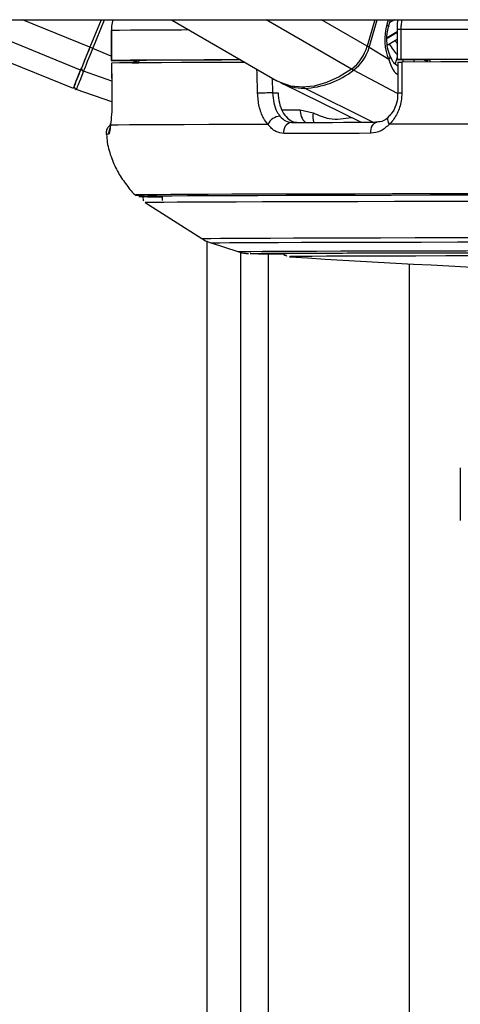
# Model space of a CAD drawing. Header units: millimetres. Extents: x 20 to 26059, y 28 to 17777.
# Tile 67 of 72: x 22393 to 22481, y 6573 to 6769. Entities that reach past the tile are written whole.
import ezdxf

# ---------------------------------------------------------------- set-up
doc = ezdxf.new("R2010")
doc.units = ezdxf.units.MM
doc.header["$LTSCALE"] = 2

msp = doc.modelspace()

# ---------------------------------------------------------------- linework, layer by layer
at = {"color": 7, "linetype": 'Continuous', "lineweight": 25}
for p, q in [((20093.75, 6769.33), (22548.88, 6769.33)), ((22369.67, 6769.33), (22403.25, 6755.63)), ((22408.84, 6769.33), (22406.59, 6763.83)), ((22408.84, 6769.33), (22406.59, 6763.82)), ((22422.89, 6769.33), (22443.93, 6757.15)), ((22463.51, 6769.33), (22461.98, 6764.03)), ((22466.26, 6767.93), (22466.66, 6769.33)), ((22410.85, 6767.18), (22410.85, 6761.18)), ((22410.85, 6767.18), (22410.87, 6767.18)), ((22410.87, 6767.18), (22410.87, 6761.18)), ((22467.95, 6767.37), (22467.95, 6761.37)), ((22467.95, 6767.37), (22467.95, 6767.37)), ((22468.74, 6767.37), (22468.74, 6761.37)), ((22466.31, 6761.37), (22462.37, 6763.79)), ((22466.01, 6764.27), (22467.95, 6765.42)), ((22410.89, 6760.68), (22410.98, 6754.51)), ((22410.91, 6760.68), (22410.9, 6760.68)), ((22412.85, 6761.18), (22416.33, 6761.18)), ((22416.34, 6760.68), (22415.05, 6760.68)), ((22416.33, 6761.19), (22416.34, 6760.73)), ((22468.12, 6760.87), (22468.11, 6754.73)), ((22468.53, 6761.37), (22474.53, 6761.36)), ((22474.53, 6761.37), (22474.53, 6760.88)), ((22444.93, 6756.63), (22460.79, 6748.86)), ((22411, 6752.93), (22403.85, 6755.42)), ((22411, 6754.51), (22410.98, 6754.51)), ((22443.09, 6754.71), (22444.19, 6754.71)), ((22468.11, 6754.73), (22468.11, 6754.74)), ((22448.57, 6751.36), (22451.2, 6750.71)), ((22417.65, 6732.86), (22428.96, 6725.63)), ((22421, 6734.11), (22421, 6733.24)), ((22429.93, 6725.12), (22429.93, 2354.33)), ((22430.8, 6724.76), (22436.13, 6723.03)), ((22446.49, 6722.01), (22446.53, 6722.01)), ((22480.6, 6675.68), (22480.6, 6679.86)), ((22480.6, 6669.36), (22480.6, 6675.68))]:
    msp.add_line(p, q, dxfattribs=at)
at = {"color": 8, "linetype": 'Continuous', "lineweight": 25}
for p, q in [((22404.73, 6759.26), (22380.06, 6769.33)), ((22406.59, 6763.83), (22393.1, 6769.33)), ((22407.17, 6763.59), (22409.52, 6769.33)), ((22458.85, 6759.47), (22441.82, 6769.33)), ((22461.98, 6764.03), (22452.83, 6769.33)), ((22462.37, 6763.79), (22463.97, 6769.33)), ((22466.19, 6769.33), (22465.9, 6768.35)), ((22467.46, 6769.33), (22466.5, 6768.76)), ((22465.96, 6765.78), (22467.95, 6766.96)), ((22467.95, 6766.76), (22465.96, 6765.58)), ((22410.85, 6762.08), (22407.17, 6763.59)), ((22467.95, 6761.82), (22467.56, 6760.5)), ((22413.09, 6761.17), (22413.08, 6761.18)), ((22468.14, 6760.02), (22468.01, 6760.12)), ((22469.11, 6760.87), (22469.25, 6761.37)), ((22471.37, 6761.36), (22471.23, 6760.88)), ((22473.81, 6760.88), (22473.86, 6761.05)), ((22473.98, 6760.98), (22473.95, 6760.88)), ((22410.94, 6757.03), (22405.32, 6759.05)), ((22468.06, 6754.62), (22459.25, 6759.25)), ((22443.02, 6757.67), (22443.09, 6754.71)), ((22463.14, 6748.86), (22449.44, 6755.63)), ((22444.95, 6751.36), (22448.57, 6751.36)), ((22416.39, 6734.04), (22416.39, 6734.04)), ((22416.57, 6734.04), (22416.57, 6734.04)), ((22429.94, 6725.12), (22429.94, 2354.33)), ((22436.74, 2354.33), (22436.74, 6722.87)), ((22442.21, 6722.58), (22442.21, 2354.33)), ((22446.49, 6722.02), (22446.49, 6722.01)), ((22470.46, 2354.33), (22470.46, 6720.58))]:
    msp.add_line(p, q, dxfattribs=at)
at = {"color": 8, "linetype": 'Continuous', "lineweight": 25, "flags": 128}
for points in [[(22465.9, 6768.35), (22466.06, 6768.24), (22466.18, 6768.13), (22466.25, 6768.04), (22466.26, 6767.95), (22466.26, 6767.93)], [(22426.44, 6767.28), (22424.89, 6767.27), (22420.91, 6767.25), (22417.51, 6767.23), (22414.7, 6767.22), (22412.48, 6767.2), (22410.87, 6767.18)], [(22466.31, 6761.37), (22466.46, 6761.54), (22466.56, 6761.7), (22466.61, 6761.85), (22466.61, 6761.99), (22466.59, 6762.05)], [(22473.86, 6761.05), (22473.92, 6761.22), (22473.99, 6761.36)], [(22440.08, 6754.64), (22439.99, 6758.64), (22439.97, 6759.44)], [(22466.43, 6748.47), (22466.26, 6748.8), (22466.15, 6749.11), (22466.1, 6749.4), (22466.12, 6749.65), (22466.21, 6749.85), (22466.29, 6749.95)], [(22415.85, 6734.34), (22415.78, 6734.34), (22415.69, 6734.33)], [(22428.96, 6725.63), (22428.98, 6725.64), (22429.52, 6725.65), (22430.76, 6725.67), (22432.71, 6725.69), (22435.35, 6725.71), (22438.67, 6725.73), (22442.65, 6725.74), (22447.26, 6725.76), (22452.49, 6725.78), (22458.3, 6725.79), (22464.67, 6725.81), (22471.55, 6725.82), (22478.92, 6725.83), (22486.72, 6725.84), (22494.93, 6725.85), (22503.48, 6725.86), (22512.34, 6725.87), (22521.46, 6725.88), (22530.79, 6725.88), (22540.27, 6725.88), (22549.86, 6725.89), (22559.5, 6725.89)], [(22430.8, 6724.76), (22430.82, 6724.77), (22431.35, 6724.79), (22432.57, 6724.8), (22434.49, 6724.82), (22437.1, 6724.84), (22440.37, 6724.86), (22444.29, 6724.87), (22448.84, 6724.89), (22454, 6724.91), (22459.73, 6724.92), (22466.01, 6724.94), (22472.79, 6724.95), (22480.05, 6724.96), (22487.75, 6724.97), (22495.83, 6724.98), (22504.27, 6724.99), (22513.01, 6725), (22521.99, 6725), (22531.19, 6725.01), (22540.54, 6725.01), (22549.99, 6725.01), (22559.5, 6725.01)], [(22436.13, 6723.03), (22436.32, 6723.05), (22437.2, 6723.06), (22438.79, 6723.08), (22441.06, 6723.1), (22444.01, 6723.12), (22447.63, 6723.13), (22451.88, 6723.15), (22456.75, 6723.17), (22462.21, 6723.18), (22468.23, 6723.19), (22474.77, 6723.21), (22481.79, 6723.22), (22489.26, 6723.23), (22497.14, 6723.24), (22505.37, 6723.25), (22513.91, 6723.26), (22522.71, 6723.26), (22531.72, 6723.27), (22540.89, 6723.27), (22550.17, 6723.27), (22559.5, 6723.27)], [(22438.69, 6722.63), (22438.68, 6722.63), (22438.62, 6722.64)]]:
    msp.add_lwpolyline(points, dxfattribs=at)
at = {"color": 7, "linetype": 'Continuous', "lineweight": 25, "flags": 128}
for points in [[(22539.23, 6767.43), (22529.72, 6767.43), (22520.34, 6767.42), (22511.12, 6767.42), (22502.09, 6767.41), (22493.31, 6767.4), (22484.8, 6767.4), (22476.6, 6767.39), (22468.74, 6767.37)], [(22406.59, 6763.83), (22406.32, 6763.16), (22406.05, 6762.5), (22405.79, 6761.86), (22405.54, 6761.25), (22405.31, 6760.68), (22405.09, 6760.15), (22404.9, 6759.68), (22404.73, 6759.26)], [(22406.59, 6763.82), (22406.35, 6763.23), (22406.11, 6762.64), (22405.87, 6762.07), (22405.65, 6761.52), (22405.44, 6761.01), (22405.25, 6760.54), (22405.08, 6760.11), (22404.92, 6759.74)], [(22405.32, 6759.05), (22405.49, 6759.46), (22405.68, 6759.93), (22405.9, 6760.46), (22406.13, 6761.03), (22406.38, 6761.63), (22406.64, 6762.27), (22406.9, 6762.92), (22407.17, 6763.59)], [(22410.87, 6761.18), (22410.86, 6761.18), (22410.94, 6761.18), (22411.1, 6761.18), (22411.35, 6761.18), (22411.66, 6761.18), (22412.03, 6761.18), (22412.43, 6761.18), (22412.85, 6761.18)], [(22436.74, 6761.31), (22434.49, 6761.3), (22429.42, 6761.29), (22424.89, 6761.27), (22420.91, 6761.25), (22417.51, 6761.23), (22414.7, 6761.22), (22412.48, 6761.2), (22410.87, 6761.18)], [(22437.6, 6760.81), (22434.4, 6760.8), (22429.36, 6760.79), (22424.86, 6760.77), (22420.91, 6760.75), (22417.53, 6760.74), (22414.73, 6760.72), (22412.51, 6760.7), (22410.9, 6760.68)], [(22410.9, 6760.68), (22410.96, 6756.68), (22411, 6754.51)], [(22436.77, 6761.29), (22432.91, 6761.28), (22429, 6761.26), (22425.53, 6761.25), (22422.53, 6761.23), (22419.98, 6761.22), (22417.92, 6761.2), (22416.33, 6761.19)], [(22468.74, 6761.37), (22468.43, 6761.37), (22468.19, 6761.37), (22468.02, 6761.37), (22467.95, 6761.37), (22467.97, 6761.37), (22468.07, 6761.37), (22468.26, 6761.37), (22468.53, 6761.37)], [(22539.23, 6761.43), (22529.72, 6761.43), (22520.34, 6761.42), (22511.12, 6761.42), (22502.09, 6761.41), (22493.31, 6761.4), (22484.8, 6761.4), (22476.6, 6761.39), (22468.74, 6761.37)], [(22468.91, 6760.87), (22468.9, 6756.88), (22468.9, 6754.7)], [(22539.01, 6760.93), (22529.56, 6760.93), (22520.23, 6760.92), (22511.06, 6760.92), (22502.09, 6760.91), (22493.36, 6760.9), (22484.89, 6760.9), (22476.73, 6760.89), (22468.91, 6760.87)], [(22536.5, 6761.42), (22528.19, 6761.42), (22519.98, 6761.41), (22511.91, 6761.41), (22504.01, 6761.4), (22496.29, 6761.4), (22488.79, 6761.39), (22481.52, 6761.38), (22474.53, 6761.37)], [(22403.49, 6756.21), (22403.52, 6756.27), (22403.59, 6756.44), (22403.7, 6756.73), (22403.86, 6757.12), (22404.06, 6757.62), (22404.31, 6758.23), (22404.6, 6758.94), (22404.92, 6759.74)], [(22405.32, 6759.05), (22404.99, 6758.22), (22404.69, 6757.49), (22404.44, 6756.87), (22404.23, 6756.35), (22404.06, 6755.95), (22403.95, 6755.66), (22403.87, 6755.48), (22403.85, 6755.42)], [(22458.85, 6759.47), (22456.39, 6757.91), (22453.89, 6756.77), (22451.41, 6756.08), (22449.02, 6755.84), (22446.75, 6756.07), (22444.68, 6756.76), (22443.93, 6757.15)], [(22410.7, 6748.27), (22410.71, 6748.6), (22410.71, 6748.63)], [(22442.13, 6748.42), (22435.96, 6748.41), (22430.38, 6748.39), (22425.42, 6748.37), (22421.11, 6748.35), (22417.47, 6748.33), (22414.51, 6748.31), (22412.25, 6748.29), (22410.7, 6748.27)], [(22446.86, 6748.83), (22448.85, 6748.83), (22450.88, 6748.84), (22452.95, 6748.84), (22455.07, 6748.84), (22457.23, 6748.85), (22459.44, 6748.85), (22461.69, 6748.86), (22463.98, 6748.86)], [(22462.69, 6746.65), (22462.69, 6747.07), (22462.75, 6747.48), (22462.86, 6747.86), (22463.02, 6748.2), (22463.22, 6748.48), (22463.45, 6748.69), (22463.71, 6748.82), (22463.98, 6748.86)], [(22542.32, 6748.53), (22532.03, 6748.53), (22521.88, 6748.52), (22511.92, 6748.52), (22502.18, 6748.51), (22492.71, 6748.5), (22483.57, 6748.49), (22474.8, 6748.48), (22466.43, 6748.47)], [(22462.69, 6746.65), (22460.37, 6746.64), (22458.09, 6746.64), (22455.86, 6746.64), (22453.66, 6746.63), (22451.52, 6746.63), (22449.41, 6746.62), (22447.36, 6746.62), (22445.35, 6746.61)], [(22558.36, 6734.61), (22549.46, 6734.61), (22539.48, 6734.61), (22529.6, 6734.6), (22519.86, 6734.6), (22510.31, 6734.59), (22501, 6734.58), (22491.98, 6734.58), (22483.29, 6734.57), (22474.97, 6734.56), (22467.06, 6734.54), (22459.6, 6734.53), (22452.63, 6734.52), (22446.17, 6734.5), (22440.27, 6734.48), (22434.96, 6734.47), (22430.24, 6734.45), (22426.16, 6734.43), (22422.73, 6734.41), (22419.96, 6734.4), (22417.87, 6734.38), (22416.48, 6734.36), (22415.85, 6734.34)], [(22559.5, 6734.32), (22549.4, 6734.32), (22539.36, 6734.32), (22529.41, 6734.31), (22519.62, 6734.31), (22510.02, 6734.3), (22500.67, 6734.3), (22491.62, 6734.29), (22482.9, 6734.28), (22474.56, 6734.27), (22466.65, 6734.25), (22459.2, 6734.24), (22452.25, 6734.23), (22445.83, 6734.21), (22439.98, 6734.19), (22434.73, 6734.18), (22430.1, 6734.16), (22426.11, 6734.14), (22422.78, 6734.12), (22420.14, 6734.1), (22418.19, 6734.08), (22416.95, 6734.06), (22416.41, 6734.05), (22416.39, 6734.04)], [(22559.5, 6734.32), (22549.41, 6734.32), (22539.38, 6734.32), (22529.45, 6734.31), (22519.67, 6734.31), (22510.09, 6734.3), (22500.75, 6734.3), (22491.7, 6734.29), (22483, 6734.28), (22474.67, 6734.27), (22466.77, 6734.25), (22459.33, 6734.24), (22452.39, 6734.23), (22445.98, 6734.21), (22440.13, 6734.19), (22434.89, 6734.18), (22430.26, 6734.16), (22426.28, 6734.14), (22422.96, 6734.12), (22420.32, 6734.1), (22418.37, 6734.08), (22417.13, 6734.06), (22416.59, 6734.05), (22416.57, 6734.04)], [(22417.65, 6732.86), (22417.67, 6732.87), (22418.2, 6732.89), (22419.44, 6732.91), (22421.37, 6732.92), (22423.99, 6732.94), (22427.28, 6732.96), (22431.24, 6732.98), (22435.83, 6733), (22441.04, 6733.01), (22446.84, 6733.03), (22453.2, 6733.05), (22460.09, 6733.06), (22467.47, 6733.07), (22475.31, 6733.09), (22483.58, 6733.1), (22492.22, 6733.11), (22501.19, 6733.12), (22510.46, 6733.12), (22519.97, 6733.13), (22529.68, 6733.13), (22539.54, 6733.14), (22549.49, 6733.14), (22559.5, 6733.14)], [(22438.62, 6722.64), (22438.68, 6722.65), (22439.39, 6722.67), (22440.81, 6722.69), (22442.92, 6722.7), (22445.71, 6722.72), (22449.17, 6722.74), (22453.28, 6722.75), (22458.02, 6722.77), (22463.35, 6722.78), (22469.24, 6722.8), (22475.66, 6722.81), (22482.57, 6722.82), (22489.94, 6722.83), (22497.71, 6722.84), (22505.85, 6722.85), (22514.3, 6722.86), (22523.02, 6722.87), (22531.95, 6722.87), (22541.04, 6722.87), (22550.24, 6722.88), (22559.5, 6722.88)], [(22445.69, 6722.61), (22444.85, 6722.62), (22444.5, 6722.64), (22444.85, 6722.66), (22445.91, 6722.68), (22447.67, 6722.69), (22450.12, 6722.71), (22453.25, 6722.73), (22457.03, 6722.74), (22461.44, 6722.76), (22466.46, 6722.77), (22472.05, 6722.79), (22478.18, 6722.8), (22484.81, 6722.81), (22491.9, 6722.82), (22499.41, 6722.83), (22507.29, 6722.84), (22515.49, 6722.85), (22523.96, 6722.85), (22532.65, 6722.86), (22541.51, 6722.86), (22550.47, 6722.86), (22559.5, 6722.87)], [(22484.12, 6722.18), (22477.67, 6722.17), (22471.73, 6722.15), (22466.35, 6722.14), (22461.56, 6722.13), (22457.39, 6722.11), (22453.87, 6722.09), (22451.01, 6722.08), (22448.84, 6722.06), (22447.36, 6722.04), (22446.6, 6722.03), (22446.49, 6722.02)]]:
    msp.add_lwpolyline(points, dxfattribs=at)
at = {"color": 8, "linetype": 'Continuous', "lineweight": 25}
for centre, radius, start, end in [((22468.6, 6702.85), 64.53, 89.8758, 90.5772), ((22461.51, 6762.28), 1.74, 60.2494, 74.9253), ((22476.28, 6770.05), 11.34, 209.2953, 223.5523), ((22477.63, 6770.8), 11.51, 209.1334, 212.7495), ((22475.42, 6760.56), 1.49, 147.8956, 163.9922), ((22459.78, 6760.15), 1.04, 216.1894, 239.6978), ((22449.66, 6756.05), 0.474, 205.7584, 241.701), ((22468.72, 6759.59), 4.89, 262.8268, 272.109), ((22451.87, 6751.23), 3.29, 177.862, 226.7217), ((22454.07, 6749.92), 2.97, 164.4673, 201.3355), ((22410.21, 6743.6), 2.85, 87.6706, 97.8142), ((22412.32, 6746.66), 2.01, 154.4968, 186.2)]:
    msp.add_arc(centre, radius, start, end, dxfattribs=at)
at = {"color": 7, "linetype": 'Continuous', "lineweight": 25}
for centre, radius, start, end in [((22373.69, 6681.98), 88.21, 67.6912, 68.101), ((22453.59, 6766.44), 8.73, 307.0173, 343.9808), ((22454.03, 6766.18), 8.68, 307.0173, 343.9808), ((22419.11, 6765.37), 5.47, 230.0361, 238.888), ((22477.67, 6767.49), 7.49, 239.3906, 240.4533), ((22797.39, 6597.96), 424.51, 157.6674, 158.1969), ((22405.46, 6759.59), 0.56, 164.3553, 255.4665), ((22448.66, 6772.85), 17.24, 272.5828, 307.9177), ((22404.05, 6755.98), 0.6, 157.7973, 250.7974), ((22449.29, 6765.66), 10.02, 242.8016, 270.8272), ((22452.04, 6306.79), 448.02, 91.1452, 91.5299), ((22444.67, 6747.26), 2.79, 92.3191, 155.3789), ((22447.17, 6746.99), 1.87, 99.5901, 191.5953), ((22416.99, 6755.78), 21.5, 266.5252, 270.3453), ((22420.51, 6854.31), 120.34, 268.0391, 270.2322), ((22420.58, 6850.44), 116.47, 268.0302, 270.2072), ((22445.49, 7065.85), 343.28, 268.8652, 269.9247), ((22559.5, 8411.8), 1693.56, 266.17542, 273.82458)]:
    msp.add_arc(centre, radius, start, end, dxfattribs=at)
msp.add_ellipse((22470.46, 6765.55), major_axis=(0.18, 7.38), ratio=0.672592, start_param=1.197828, end_param=2.188494, dxfattribs=at)
for points, knots in [([(22411.19, 6769.33), (22411.07, 6768.9), (22410.86, 6768.2), (22410.87, 6767.47), (22410.87, 6767.18)], [0, 0, 0, 0, 0.610027, 1, 1, 1, 1]), ([(22466.59, 6762.05), (22466.48, 6762.31), (22466.17, 6763.08), (22465.89, 6764.62), (22465.9, 6766.41), (22466.15, 6767.47), (22466.26, 6767.93)], [0, 0, 0, 0, 0.152867, 0.45733, 0.763708, 1, 1, 1, 1]), ([(22468.07, 6769.31), (22468.04, 6769.09), (22467.94, 6768.46), (22467.98, 6767.8), (22468, 6767.37)], [0, 0, 0, 0, 0.335592, 1, 1, 1, 1]), ([(22468.05, 6760.17), (22467.9, 6760.24), (22467.51, 6760.43), (22467.05, 6761.08), (22466.73, 6761.8), (22466.6, 6762.09)], [0, 0, 0, 0, 0.259306, 0.707413, 1, 1, 1, 1]), ([(22466.31, 6761.37), (22466.56, 6760.62), (22466.98, 6759.29), (22467.82, 6758.57), (22468.18, 6758.25)], [0, 0, 0, 0, 0.566074, 1, 1, 1, 1]), ([(22468.14, 6760.87), (22468.14, 6760.87), (22468.14, 6760.87), (22468.4, 6760.87), (22468.73, 6760.87), (22468.91, 6760.87)], [0, 0, 0, 0, 0.247527, 0.612594, 1, 1, 1, 1]), ([(22411, 6754.51), (22411, 6753.97), (22411.01, 6752.54), (22410.92, 6750.34), (22410.79, 6748.91), (22410.71, 6748.32), (22410.7, 6748.27)], [0, 0, 0, 0, 0.2204933, 0.593656, 0.9703484, 1, 1, 1, 1]), ([(22442.13, 6748.42), (22441.83, 6748.83), (22441.11, 6749.82), (22440.31, 6751.97), (22440.16, 6753.75), (22440.08, 6754.64)], [0, 0, 0, 0, 0.260354, 0.63069, 1, 1, 1, 1]), ([(22443.09, 6754.71), (22443.15, 6754.05), (22443.26, 6752.71), (22443.83, 6751.1), (22444.34, 6750.36), (22444.56, 6750.05)], [0, 0, 0, 0, 0.370015, 0.740315, 1, 1, 1, 1]), ([(22444.19, 6754.71), (22444.24, 6754.04), (22444.36, 6752.7), (22445.03, 6750.93), (22446.01, 6749.6), (22447.08, 6748.92), (22447.79, 6748.85), (22448.06, 6748.83)], [0, 0, 0, 0, 0.215288, 0.430555, 0.64649, 0.863795, 1, 1, 1, 1]), ([(22468.05, 6754.73), (22468.07, 6754.51), (22468.12, 6753.65), (22467.73, 6752.21), (22467.07, 6750.78), (22466.49, 6750.21), (22466.25, 6749.98)], [0, 0, 0, 0, 0.117349, 0.449523, 0.779916, 1, 1, 1, 1]), ([(22468.9, 6754.7), (22468.87, 6754.17), (22468.8, 6752.74), (22468.07, 6750.54), (22467.08, 6749.11), (22466.47, 6748.51), (22466.43, 6748.47)], [0, 0, 0, 0, 0.220493, 0.593656, 0.970348, 1, 1, 1, 1]), ([(22444.56, 6750.05), (22444.92, 6749.68), (22445.63, 6748.98), (22446.46, 6748.88), (22446.86, 6748.83)], [0, 0, 0, 0, 0.5194166, 1, 1, 1, 1]), ([(22466.26, 6749.98), (22466.16, 6749.86), (22465.72, 6749.37), (22464.83, 6748.91), (22464.06, 6748.89), (22463.63, 6748.88)], [0, 0, 0, 0, 0.12254, 0.50663, 1, 1, 1, 1]), ([(22410.7, 6748.28), (22410.63, 6748.24), (22410.39, 6748.08), (22410.05, 6747.64), (22409.8, 6747.03), (22409.84, 6746.61), (22409.85, 6746.42)], [0, 0, 0, 0, 0.132885, 0.423845, 0.746543, 1, 1, 1, 1]), ([(22410.7, 6748.27), (22410.64, 6747.77), (22410.53, 6746.72), (22410.4, 6746.54), (22410.33, 6746.45)], [0, 0, 0, 0, 0.485349, 1, 1, 1, 1]), ([(22410.71, 6748.63), (22410.69, 6748.48), (22410.62, 6747.98), (22410.58, 6747.63), (22410.52, 6747.42), (22410.54, 6747.46), (22410.54, 6747.46)], [0, 0, 0, 0, 0.205479, 0.715841, 0.999465, 1, 1, 1, 1]), ([(22445.35, 6746.61), (22444.79, 6746.69), (22443.61, 6746.85), (22442.64, 6747.88), (22442.13, 6748.42)], [0, 0, 0, 0, 0.475859, 1, 1, 1, 1]), ([(22466.43, 6748.47), (22465.88, 6747.96), (22464.76, 6746.92), (22463.4, 6746.74), (22462.69, 6746.65)], [0, 0, 0, 0, 0.485349, 1, 1, 1, 1]), ([(22409.91, 6746.4), (22409.95, 6745.88), (22410.07, 6744.25), (22410.87, 6741.67), (22412.17, 6738.78), (22413.87, 6736.32), (22415.11, 6734.79), (22415.84, 6734.18), (22415.84, 6734.18)], [0, 0, 0, 0, 0.1119297, 0.3521111, 0.5793405, 0.7947886, 0.9987938, 1, 1, 1, 1]), ([(22417.43, 6734.33), (22417.39, 6734.29), (22417.28, 6734.17), (22417.18, 6733.87), (22417.19, 6733.51), (22417.28, 6733.25), (22417.36, 6733.16), (22417.36, 6733.15)], [0, 0, 0, 0, 0.129296, 0.411961, 0.702151, 0.965889, 1, 1, 1, 1]), ([(22429.08, 6725.56), (22429.09, 6725.55), (22429.44, 6725.29), (22430.08, 6725.01), (22430.69, 6724.81), (22430.92, 6724.74)], [0, 0, 0, 0, 0.013147, 0.629238, 1, 1, 1, 1]), ([(22436.36, 6722.96), (22436.61, 6722.89), (22437.06, 6722.78), (22437.53, 6722.71), (22437.86, 6722.67), (22438.12, 6722.65), (22438.22, 6722.64), (22438.28, 6722.64)], [0, 0, 0, 0, 0.18338, 0.317596, 0.456167, 0.67381, 1, 1, 1, 1]), ([(22445.16, 6722.66), (22445.17, 6722.64), (22445.28, 6722.49), (22445.53, 6722.32), (22445.79, 6722.18), (22445.89, 6722.15), (22445.9, 6722.14)], [0, 0, 0, 0, 0.077985, 0.541262, 0.926911, 1, 1, 1, 1])]:
    msp.add_open_spline(points, degree=3, knots=knots, dxfattribs=at)
at = {"color": 8, "linetype": 'Continuous', "lineweight": 25}
for points, knots in [([(22467.98, 6769.33), (22468.01, 6769.33), (22468.04, 6769.33), (22468.07, 6769.31), (22468.07, 6769.31)], [0, 0, 0, 0, 0.925436, 1, 1, 1, 1]), ([(22468.93, 6769.33), (22468.85, 6768.97), (22468.73, 6768.32), (22468.73, 6767.66), (22468.74, 6767.37)], [0, 0, 0, 0, 0.570946, 1, 1, 1, 1]), ([(22415.77, 6760.68), (22415.71, 6760.71), (22415.49, 6760.83), (22415.34, 6761.03), (22415.22, 6761.18)], [0, 0, 0, 0, 0.251923, 1, 1, 1, 1]), ([(22473.29, 6761.36), (22473.41, 6761.3), (22473.62, 6761.19), (22473.78, 6761.09), (22473.86, 6761.05)], [0, 0, 0, 0, 0.546981, 1, 1, 1, 1]), ([(22451.2, 6750.71), (22452.27, 6750.26), (22454.77, 6749.18), (22457.37, 6749.58), (22458.86, 6749.8)], [0, 0, 0, 0, 0.425689, 1, 1, 1, 1])]:
    msp.add_open_spline(points, degree=3, knots=knots, dxfattribs=at)

doc.saveas('drawing.dxf')
